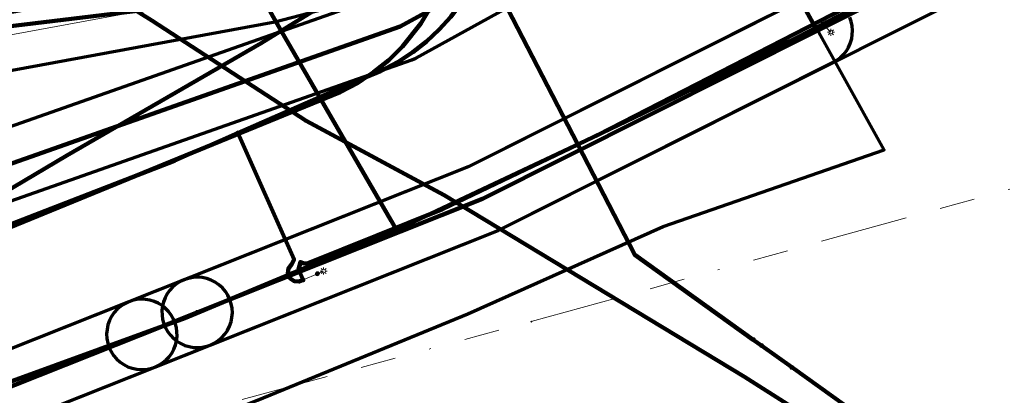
# Model space of a CAD drawing. Header units: metres. Extents: x 242122 to 243107, y 567823 to 568786.
# Tile 69 of 89: x 242295 to 242351, y 568600 to 568621. Entities that reach past the tile are written whole.
import ezdxf
from ezdxf.lldxf.tags import DXFTag

# ---------------------------------------------------------------- set-up
doc = ezdxf.new("R2010")
doc.units = ezdxf.units.M
doc.linetypes.add('RI-OVERIG-SO', pattern=[17, 5, -2, 2, -2, 0, -2, 2, -2])
for name, color, linetype, lineweight in [('B-WE-IE-MEUBILAIR_ENEXIS NETBEHEER BV-S', 7, 'Continuous', 18), ('B-WE-KL-DATA_DUCT_ZIGGO BV-G', 90, 'Continuous', 100), ('B-WE-KL-DATA_HULPSTUK_KPN BV-S', 90, 'Continuous', 18), ('B-WE-KL-DATA_KABELBED_KPN BV-G', 90, 'Continuous', 100), ('B-WE-KL-DATA_KABELBED_ZIGGO BV-G', 90, 'Continuous', 100), ('B-WE-KL-DATA_MANTELBUIS_2_KPN BV-G', 90, 'Continuous', 100), ('B-WE-KL-ET_LS_230 V_ENEXIS NETBEHEER BV-G', 190, 'KL-LS-SO', 18), ('B-WE-KL-ET_LS_400 V_ENEXIS NETBEHEER BV-G', 190, 'KL-LS-SO', 18), ('B-WE-KL-ET_LS_DUCT_ENEXIS NETBEHEER BV-G', 190, 'Continuous', 100), ('B-WE-KL-ET_LS_HULPSTUK_ENEXIS NETBEHEER BV-S', 190, 'Continuous', 18), ('B-WE-KL-ET_LS_KABELBED_ENEXIS NETBEHEER BV-G', 190, 'Continuous', 100), ('B-WE-KL-ET_LS_MANTELBUIS_OVERIG_50_ENEXIS NETBEHEER BV-G', 190, 'Continuous', 100), ('B-WE-KL-ET_MS_10 KV_ENEXIS NETBEHEER BV-G', 130, 'KL-MS-SO', 18), ('B-WE-KL-ET_MS_HULPSTUK_ENEXIS NETBEHEER BV-S', 130, 'Continuous', 18), ('B-WE-KL-ET_MS_KABELBED_ENEXIS NETBEHEER BV-G', 130, 'Continuous', 100), ('B-WE-KL-GAS_HD_STAAL_150_8 BAR_ENEXIS NETBEHEER BV-G', 30, 'KL-GAS_HD-SO', 18), ('B-WE-OG-INFO_ENEXIS NETBEHEER BV-G', 7, 'Continuous', 18), ('B-WE-RI-VRIJVERVAL_GEMEENTE TYNAARLO-G', 210, 'RI-OVERIG-SO', 18), ('B-WE-RI-VRIJVERVAL_HULPSTUK_GEMEENTE TYNAARLO-S', 210, 'Continuous', 18)]:
    doc.layers.add(name, color=color, linetype=linetype, lineweight=lineweight)
doc.layers.add('B-WE-OG-INFO_EIS VOORZORGSMAATREGEL_ENEXIS NETBEHEER BV-GV', color=7, linetype='Continuous', lineweight=70, true_color=0xfa194b)
doc.layers.add('B-WE-OG-INFO_EIS VOORZORGSMAATREGEL_WATERBEDRIJF GRONINGEN-GV', color=7, linetype='Continuous', lineweight=70, true_color=0xfa194b)
doc.styles.add('NLCS-ISO', font='NLCS-ISO.ttf')
doc.styles.get("Standard").update_dxf_attribs({"font": 'arial.ttf'})
tags = doc.linetypes.add('KL-GAS_HD-SO', pattern='A,4,-1,[69,NLCS.shx,S=0.5,R=0,X=0,Y=0],-1,4,-1,["H",Standard,S=1,R=0,X=0,Y=-0.5],-2', length=13).pattern_tags.tags
tags[18] = DXFTag(74, 10)
tags = doc.linetypes.add('KL-LS-SO', pattern='A,4,-1,[103,NLCS.shx,S=0.75,R=0,X=0,Y=0],-1,4,-1,["L",Standard,S=1,R=0,X=0,Y=-0.5],-2', length=13).pattern_tags.tags
tags[18] = DXFTag(74, 10)
tags = doc.linetypes.add('KL-MS-SO', pattern='A,4,-1,[103,NLCS.shx,S=0.75,R=0,X=0,Y=0],-1,4,-1,["M",Standard,S=1,R=0,X=0,Y=-0.5],-2', length=13).pattern_tags.tags
tags[18] = DXFTag(74, 10)

# ---------------------------------------------------------------- blocks, each defined once
blk = doc.blocks.new('SKL-WTB_HULP_OVERIG-SO')
at = {"color": 0, "linetype": 'ByBlock', "lineweight": 18}
for points in [[(-0.14, 0.14), (0.14, -0.14)], [(0.14, 0.14), (-0.14, -0.14)]]:
    blk.add_lwpolyline(points, dxfattribs=at)
at = {"color": 0, "linetype": 'ByBlock', "lineweight": 18, "style": 'NLCS-ISO', "flags": 1}
for tag, p in [('TYPE', (1.5, 0)), ('OMSCHRIJVING', (1.5, -3)), ('LABEL', (1.5, -1.5))]:
    blk.add_attdef(tag, p, '', height=1, dxfattribs=at)
blk = doc.blocks.new('SKL-WTB_HULP_MOF-SO')
at = {"linetype": 'ByBlock', "lineweight": 18}
h = blk.add_hatch(color=0, dxfattribs=at)
h.dxf.hatch_style = 1
h.paths.add_polyline_path([(-0.5625, 0, 1), (0.5625, 0, 1)])
at = {"color": 0, "linetype": 'ByBlock', "lineweight": 18}
blk.add_circle((0, 0), 0.5625, dxfattribs=at)
at = {"color": 0, "linetype": 'ByBlock', "lineweight": 18, "style": 'NLCS-ISO', "flags": 1}
for tag, p in [('TYPE', (1.5, 0)), ('OMSCHRIJVING', (1.5, -3)), ('LABEL', (1.5, -1.5))]:
    blk.add_attdef(tag, p, '', height=1, dxfattribs=at)
blk = doc.blocks.new('SIE-MEUBILAIR_PAAL_LICHTMAST-SO')
for points in [[(-0.62, 0), (-1, 0)], [(-0.71, 0.71), (-0.44, 0.44)], [(0, 1), (0, 0.62)], [(0.44, 0.44), (0.71, 0.71)], [(1, 0), (0.62, 0)], [(-0.71, -0.71), (-0.44, -0.44)], [(0, -0.62), (0, -1)], [(0.44, -0.44), (0.71, -0.71)]]:
    blk.add_lwpolyline(points)
blk.add_circle((0, 0), 0.5)
blk = doc.blocks.new('SRI-HULP_OVERIG-SO')
at = {"color": 0, "linetype": 'ByBlock', "lineweight": 18}
for points in [[(-0.14, 0.14), (0.14, -0.14)], [(0.14, 0.14), (-0.14, -0.14)]]:
    blk.add_lwpolyline(points, dxfattribs=at)
at = {"color": 0, "linetype": 'ByBlock', "lineweight": 18, "style": 'NLCS-ISO', "flags": 1}
for tag, p in [('TYPE', (1.5, 0)), ('OMSCHRIJVING', (1.5, -3)), ('LABEL', (1.5, -1.5))]:
    blk.add_attdef(tag, p, '', height=1, dxfattribs=at)

msp = doc.modelspace()

# ---------------------------------------------------------------- linework, layer by layer
at = {"layer": 'B-WE-KL-DATA_DUCT_ZIGGO BV-G'}
msp.add_lwpolyline([(242318.819, 568622.671), (242318.339, 568621.674), (242317.764, 568620.728), (242316.735, 568619.426), (242315.948, 568618.648), (242315.089, 568617.95), (242314.166, 568617.34), (242313.187, 568616.823), (242292.773, 568608.459), (242270.776, 568600.752), (242230.134, 568589.052), (242215.606, 568585.276), (242217.819, 568577.17), (242219.843, 568569.018), (242185.583, 568560.099)], dxfattribs=at)
msp.add_lwpolyline([(242318.819, 568622.671), (242318.339, 568621.674), (242317.764, 568620.728), (242316.735, 568619.426), (242315.948, 568618.648), (242315.089, 568617.95), (242314.166, 568617.34), (242313.187, 568616.823), (242292.773, 568608.459), (242270.776, 568600.752), (242230.134, 568589.052), (242215.606, 568585.276), (242217.819, 568577.17), (242219.843, 568569.018), (242185.583, 568560.099)], dxfattribs=at)
at = {"layer": 'B-WE-KL-DATA_KABELBED_KPN BV-G'}
for points in [[(242316.389, 568608.986), (242316.389, 568608.986), (242327.845, 568614.4), (242363.447, 568632.733), (242380.722, 568642.055), (242380.095, 568643.1), (242375.058, 568651.258), (242372.093, 568656.279)], [(242316.389, 568608.986), (242309.843, 568620.311), (242309.381, 568621.111), (242309.1, 568621.61), (242311.407, 568622.633), (242313.448, 568623.539)], [(242279.313, 568618.739), (242282.384, 568619.112), (242311.407, 568622.633), (242314.294, 568622.984)], [(242291.587, 568609.619), (242297.664, 568613.224), (242308.701, 568619.607), (242309.843, 568620.311), (242311.756, 568621.491)], [(242316.087, 568609.507), (242311.584, 568617.299)], [(242292.13, 568599.52), (242304.37, 568603.969), (242316.389, 568608.986), (242316.389, 568608.986)]]:
    msp.add_lwpolyline(points, dxfattribs=at)
at = {"layer": 'B-WE-KL-DATA_KABELBED_ZIGGO BV-G'}
msp.add_lwpolyline([(242318.819, 568622.671), (242318.339, 568621.674), (242317.764, 568620.728), (242316.735, 568619.426), (242315.948, 568618.648), (242315.089, 568617.95), (242314.166, 568617.34), (242313.187, 568616.823), (242292.773, 568608.459), (242270.776, 568600.752)], dxfattribs=at)
at = {"layer": 'B-WE-KL-DATA_MANTELBUIS_2_KPN BV-G'}
msp.add_lwpolyline([(242316.087, 568609.507), (242311.584, 568617.299)], dxfattribs=at)
at = {"layer": 'B-WE-KL-ET_LS_230 V_ENEXIS NETBEHEER BV-G'}
for points in [[(242372.867, 568637.309), (242371.795, 568637.527), (242359.914, 568630.706), (242339.218, 568619.961), (242330.357, 568615.604), (242318.997, 568610.172), (242311.369, 568607.094), (242311.139, 568607.079), (242310.927, 568607.155), (242310.829, 568606.729), (242311.078, 568606.14), (242310.853, 568606.044), (242310.568, 568606.076), (242310.337, 568606.244), (242310.22, 568606.507), (242310.252, 568606.792), (242310.42, 568607.023), (242310.567, 568607.294), (242307.378, 568614.503)], [(242307.378, 568614.503), (242309.372, 568615.386), (242313.385, 568617.147), (242315.48, 568618.022), (242316.482, 568618.55), (242317.309, 568619.091), (242318.086, 568619.701), (242318.807, 568620.377), (242319.466, 568621.114), (242320.058, 568621.905), (242320.579, 568622.744), (242321.026, 568623.626), (242321.393, 568624.544), (242321.681, 568625.49)], [(242340.604, 568620.68), (242341.055, 568620.23)], [(242282.445, 568604.969), (242287.838, 568606.847), (242294.013, 568609.13), (242303.773, 568612.908), (242307.378, 568614.503)], [(242311.078, 568606.14), (242311.897, 568606.492)], [(242311.897, 568606.492), (242312.246, 568606.642)]]:
    msp.add_lwpolyline(points, dxfattribs=at)
at = {"layer": 'B-WE-KL-ET_LS_400 V_ENEXIS NETBEHEER BV-G'}
for points in [[(242321.528, 568623.834), (242329.93, 568607.56), (242336.646, 568602.743)], [(242359.056, 568587.515), (242354.817, 568589.799), (242350.024, 568591.789), (242336.148, 568600.639), (242319.086, 568610.967), (242311.254, 568615.185), (242302.493, 568620.894), (242300.083, 568622.406), (242284.869, 568619.654), (242261.708, 568614.649), (242253.333, 568612.252), (242244.575, 568609.09), (242225.326, 568601.626), (242224.896, 568601.711), (242224.695, 568601.873), (242224.621, 568602.043), (242223.197, 568606.016), (242223.031, 568606.468)], [(242336.646, 568602.743), (242337.133, 568602.394)], [(242337.133, 568602.394), (242338.829, 568601.178)], [(242338.829, 568601.178), (242355.138, 568589.459)]]:
    msp.add_lwpolyline(points, dxfattribs=at)
at = {"layer": 'B-WE-KL-ET_LS_DUCT_ENEXIS NETBEHEER BV-G'}
msp.add_lwpolyline([(242302.493, 568620.894), (242311.254, 568615.185), (242319.086, 568610.967), (242336.148, 568600.639), (242350.024, 568591.789)], dxfattribs=at)
msp.add_lwpolyline([(242302.493, 568620.894), (242311.254, 568615.185), (242319.086, 568610.967), (242336.148, 568600.639), (242350.024, 568591.789)], dxfattribs=at)
at = {"layer": 'B-WE-KL-ET_LS_KABELBED_ENEXIS NETBEHEER BV-G'}
for points in [[(242372.867, 568637.309), (242371.795, 568637.527), (242359.914, 568630.706), (242339.218, 568619.961), (242330.357, 568615.604), (242326.684, 568613.848)], [(242307.378, 568614.503), (242309.372, 568615.386), (242313.385, 568617.147), (242315.48, 568618.022), (242316.482, 568618.55), (242317.309, 568619.091), (242318.086, 568619.701), (242318.807, 568620.377), (242319.466, 568621.114), (242320.058, 568621.905), (242320.579, 568622.744), (242321.026, 568623.626), (242321.292, 568624.291)], [(242321.528, 568623.834), (242326.684, 568613.848)], [(242302.493, 568620.894), (242300.083, 568622.406), (242284.869, 568619.654), (242261.708, 568614.649), (242253.333, 568612.252), (242244.575, 568609.09), (242225.326, 568601.626), (242224.896, 568601.711), (242224.695, 568601.873), (242224.621, 568602.043)], [(242302.493, 568620.894), (242311.254, 568615.185), (242319.086, 568610.967), (242336.148, 568600.639), (242350.024, 568591.789)], [(242282.445, 568604.969), (242287.838, 568606.847), (242294.013, 568609.13), (242303.773, 568612.908), (242307.378, 568614.503)], [(242311.078, 568606.14), (242310.853, 568606.044), (242310.568, 568606.076), (242310.337, 568606.244), (242310.22, 568606.507), (242310.252, 568606.792), (242310.42, 568607.023), (242310.567, 568607.294), (242307.378, 568614.503)], [(242326.684, 568613.848), (242318.997, 568610.172), (242311.369, 568607.094), (242311.139, 568607.079), (242310.927, 568607.155), (242310.829, 568606.729), (242311.078, 568606.14)], [(242326.684, 568613.848), (242329.93, 568607.56), (242336.646, 568602.743)], [(242336.646, 568602.743), (242337.133, 568602.394)], [(242337.133, 568602.394), (242338.829, 568601.178)], [(242338.829, 568601.178), (242355.138, 568589.459)]]:
    msp.add_lwpolyline(points, dxfattribs=at)
at = {"layer": 'B-WE-KL-ET_LS_MANTELBUIS_OVERIG_50_ENEXIS NETBEHEER BV-G'}
msp.add_lwpolyline([(242302.493, 568620.894), (242311.254, 568615.185), (242319.086, 568610.967), (242336.148, 568600.639), (242350.024, 568591.789)], dxfattribs=at)
at = {"layer": 'B-WE-KL-ET_MS_10 KV_ENEXIS NETBEHEER BV-G'}
for points in [[(242582.941, 568761.349), (242566.171, 568751.349), (242535.198, 568733.246), (242500.659, 568712.822), (242484.109, 568703.162), (242468.46, 568694.064), (242382.929, 568643.458), (242376.656, 568639.874), (242372.706, 568637.568), (242354.081, 568627.243), (242321.27, 568610.746), (242305.066, 568604.293)], [(242338.599, 568632.661), (242334.897, 568630.672), (242316.593, 568620.55), (242280.171, 568607.71), (242273.904, 568605.224), (242270.532, 568603.981), (242272.314, 568600.48), (242276.177, 568593.036), (242247.009, 568584.676)], [(242338.599, 568632.661), (242334.897, 568630.672), (242336.46, 568627.305), (242340.285, 568620.306), (242321.27, 568610.746), (242284.563, 568596.127), (242276.177, 568593.036), (242247.009, 568584.676)], [(242338.599, 568632.661), (242334.897, 568630.672), (242336.46, 568627.305), (242340.285, 568620.306), (242321.27, 568610.746), (242301.926, 568603.042)], [(242305.066, 568604.293), (242284.563, 568596.127), (242276.177, 568593.036), (242247.009, 568584.676)], [(242301.926, 568603.042), (242284.563, 568596.127), (242276.177, 568593.036), (242247.009, 568584.676)]]:
    msp.add_lwpolyline(points, dxfattribs=at)
at = {"layer": 'B-WE-KL-ET_MS_KABELBED_ENEXIS NETBEHEER BV-G'}
for points in [[(242340.285, 568620.306), (242354.081, 568627.243), (242372.706, 568637.568), (242376.656, 568639.874), (242382.929, 568643.458), (242468.46, 568694.064), (242484.109, 568703.162), (242500.659, 568712.822), (242535.198, 568733.246), (242566.171, 568751.349), (242582.941, 568761.349)], [(242334.897, 568630.672), (242336.46, 568627.305), (242340.285, 568620.306)], [(242319.682, 568622.258), (242316.593, 568620.55), (242280.171, 568607.71), (242273.904, 568605.224), (242270.532, 568603.981), (242271.453, 568602.172)], [(242340.285, 568620.306), (242321.27, 568610.746), (242305.066, 568604.293)], [(242305.066, 568604.293), (242301.926, 568603.042)], [(242301.926, 568603.042), (242284.563, 568596.127), (242276.177, 568593.036)]]:
    msp.add_lwpolyline(points, dxfattribs=at)
at = {"layer": 'B-WE-KL-GAS_HD_STAAL_150_8 BAR_ENEXIS NETBEHEER BV-G'}
msp.add_lwpolyline([(242281.984, 568617.762), (242288.711, 568619.029), (242308.986, 568622.765), (242312.648, 568623.712), (242316.247, 568624.876), (242319.769, 568626.254), (242323.203, 568627.84), (242326.539, 568629.629), (242380.506, 568660.383), (242426.122, 568687.3), (242447.559, 568700.249), (242454.115, 568703.842)], dxfattribs=at)
at = {"layer": 'B-WE-OG-INFO_EIS VOORZORGSMAATREGEL_ENEXIS NETBEHEER BV-GV'}
for points in [[(242289.081, 568617.064), (242309.487, 568620.829), (242313.264, 568621.809), (242316.976, 568623.014), (242320.607, 568624.438), (242324.148, 568626.077), (242327.529, 568627.891), (242381.496, 568658.645), (242427.138, 568685.578)], [(242280.871, 568605.836), (242317.258, 568618.664), (242317.49, 568618.762), (242335.859, 568628.919)], [(242353.146, 568629.012), (242320.449, 568612.572), (242304.326, 568606.151), (242304.097, 568606.043), (242303.884, 568605.906), (242303.691, 568605.745), (242303.519, 568605.56), (242303.37, 568605.354), (242303.25, 568605.131), (242303.159, 568604.896), (242303.098, 568604.651), (242303.069, 568604.399), (242303.071, 568604.146), (242303.106, 568603.897), (242303.171, 568603.653), (242303.267, 568603.419), (242303.393, 568603.198), (242303.544, 568602.995), (242303.719, 568602.815), (242303.917, 568602.656), (242304.134, 568602.524), (242304.364, 568602.42), (242304.606, 568602.347), (242304.855, 568602.304), (242305.107, 568602.294), (242305.108, 568602.294), (242305.36, 568602.315), (242305.607, 568602.368), (242305.806, 568602.435), (242322.168, 568608.959), (242354.98, 568625.456)], [(242315.771, 568622.381), (242279.506, 568609.596)], [(242337.537, 568621.163), (242320.449, 568612.572), (242301.186, 568604.9), (242300.95, 568604.788), (242300.73, 568604.645), (242300.531, 568604.475), (242300.356, 568604.281), (242300.207, 568604.065), (242300.089, 568603.832), (242300.001, 568603.585), (242299.947, 568603.331), (242299.926, 568603.07), (242299.94, 568602.809), (242299.988, 568602.55), (242300.068, 568602.302), (242300.18, 568602.066), (242300.323, 568601.847), (242300.493, 568601.647), (242300.688, 568601.472), (242300.903, 568601.323), (242301.136, 568601.205), (242301.382, 568601.118), (242301.637, 568601.063), (242301.9, 568601.042), (242302.16, 568601.056), (242302.418, 568601.104), (242302.666, 568601.184), (242322.168, 568608.959), (242341.184, 568618.519), (242341.401, 568618.646), (242341.602, 568618.801), (242341.782, 568618.98), (242341.937, 568619.179), (242342.049, 568619.363), (242342.154, 568619.593), (242342.237, 568619.871), (242342.273, 568620.085), (242342.285, 568620.336), (242342.265, 568620.588), (242342.214, 568620.836), (242342.131, 568621.075)], [(242285.303, 568594.269), (242305.806, 568602.435), (242306.042, 568602.547), (242306.261, 568602.69), (242306.461, 568602.86), (242306.636, 568603.055), (242306.784, 568603.269), (242306.904, 568603.503), (242306.991, 568603.749), (242307.045, 568604.006), (242307.066, 568604.266), (242307.052, 568604.526), (242307.005, 568604.785), (242306.924, 568605.033), (242306.811, 568605.27), (242306.669, 568605.488), (242306.499, 568605.688), (242306.305, 568605.863), (242306.089, 568606.012), (242305.856, 568606.13), (242305.61, 568606.217), (242305.355, 568606.272), (242305.093, 568606.293), (242304.833, 568606.279), (242304.574, 568606.231), (242304.326, 568606.151), (242283.846, 568597.994)], [(242285.303, 568594.269), (242302.666, 568601.184), (242302.894, 568601.292), (242303.107, 568601.428), (242303.301, 568601.59), (242303.474, 568601.776), (242303.622, 568601.982), (242303.741, 568602.203), (242303.833, 568602.44), (242303.894, 568602.684), (242303.923, 568602.935), (242303.921, 568603.189), (242303.886, 568603.438), (242303.82, 568603.684), (242303.725, 568603.917), (242303.599, 568604.138), (242303.448, 568604.339), (242303.272, 568604.522), (242303.075, 568604.679), (242302.858, 568604.811), (242302.628, 568604.915), (242302.387, 568604.988), (242302.137, 568605.031), (242301.885, 568605.042), (242301.633, 568605.021), (242301.385, 568604.967), (242301.186, 568604.9), (242283.846, 568597.994)]]:
    msp.add_lwpolyline(points, dxfattribs=at)
at = {"layer": 'B-WE-OG-INFO_EIS VOORZORGSMAATREGEL_WATERBEDRIJF GRONINGEN-GV'}
msp.add_lwpolyline([(242312.253, 568505.934), (242294.823, 568545.348), (242280.996, 568578.27), (242277.371, 568586.999), (242277.377, 568587.007), (242286.635, 568591.119), (242297.472, 568594.946), (242308.498, 568599.295), (242320.434, 568604.214), (242331.526, 568609.18), (242344.086, 568613.534), (242329.201, 568640.404), (242329.2, 568640.412), (242329.205, 568640.418), (242548.926, 568767.635)], dxfattribs=at)
at = {"layer": 'B-WE-OG-INFO_ENEXIS NETBEHEER BV-G'}
msp.add_lwpolyline([(242302.493, 568620.894), (242311.254, 568615.185), (242319.086, 568610.967), (242336.148, 568600.639), (242350.024, 568591.789)], dxfattribs=at)
at = {"layer": 'B-WE-RI-VRIJVERVAL_GEMEENTE TYNAARLO-G'}
for points in [[(242324.042, 568603.773), (242361.35, 568614.11)], [(242274.593, 568590.452), (242324.042, 568603.773)]]:
    msp.add_lwpolyline(points, dxfattribs=at)

# ---------------------------------------------------------------- block references
at = {"layer": 'B-WE-IE-MEUBILAIR_ENEXIS NETBEHEER BV-S', "xscale": 0.2, "yscale": 0.2, "zscale": 0.2}
for p in [(242341.055, 568620.23), (242312.246, 568606.642)]:
    msp.add_blockref('SIE-MEUBILAIR_PAAL_LICHTMAST-SO', p, dxfattribs=at)
at = {"layer": 'B-WE-KL-DATA_HULPSTUK_KPN BV-S', "xscale": 0.2, "yscale": 0.2, "zscale": 0.2}
msp.add_blockref('SKL-WTB_HULP_OVERIG-SO', (242316.389, 568608.986), dxfattribs=at)
at = {"layer": 'B-WE-KL-ET_LS_HULPSTUK_ENEXIS NETBEHEER BV-S', "xscale": 0.2, "yscale": 0.2, "zscale": 0.2}
for p in [(242340.604, 568620.68), (242307.378, 568614.503), (242311.078, 568606.14), (242311.897, 568606.492), (242336.646, 568602.743), (242337.133, 568602.394), (242338.829, 568601.178)]:
    msp.add_blockref('SKL-WTB_HULP_MOF-SO', p, dxfattribs=at)
at = {"layer": 'B-WE-KL-ET_MS_HULPSTUK_ENEXIS NETBEHEER BV-S', "xscale": 0.2, "yscale": 0.2, "zscale": 0.2}
for p in [(242305.066, 568604.293), (242301.926, 568603.042)]:
    msp.add_blockref('SKL-WTB_HULP_MOF-SO', p, dxfattribs=at)
at = {"layer": 'B-WE-RI-VRIJVERVAL_HULPSTUK_GEMEENTE TYNAARLO-S', "xscale": 0.2, "yscale": 0.2, "zscale": 0.2}
msp.add_blockref('SRI-HULP_OVERIG-SO', (242324.042, 568603.773), dxfattribs=at)

doc.saveas('drawing.dxf')
